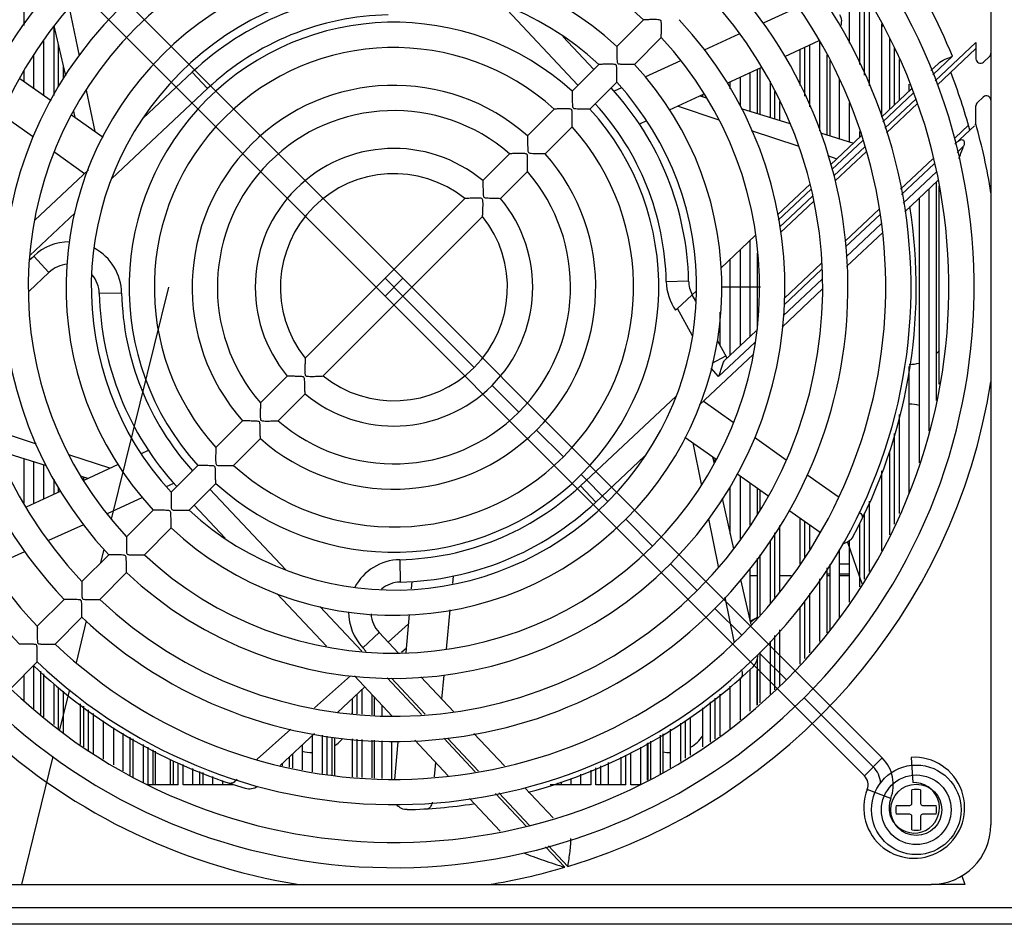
# Model space of a CAD drawing. Header units: millimetres. Extents: x 802 to 9345, y -804 to 1180.
# Tile 175 of 189: x 8091 to 8190, y -569 to -478. Entities that reach past the tile are written whole.
import ezdxf

# ---------------------------------------------------------------- set-up
doc = ezdxf.new("R2010")
doc.units = ezdxf.units.MM
doc.header["$LTSCALE"] = 30.734
doc.layers.get('0').update_dxf_attribs({"linetype": 'CONTINUOUS'})

msp = doc.modelspace()

# ---------------------------------------------------------------- linework, layer by layer
at = {"linetype": 'Continuous'}
for p, q in [((8188.94, -451.046), (8188.94, -486.264)), ((8178.022, -552.336), (8081.65, -455.964)), ((8079.857, -457.756), (8176.229, -554.128)), ((8091.74, -472.503), (8091.74, -478.764)), ((8174.74, -480.54), (8174.74, -473.303)), ((8175.74, -474.734), (8175.74, -482.68)), ((8176.24, -483.75), (8176.24, -475.623)), ((8097.333, -481.796), (8096.334, -476.98)), ((8147.438, -484.755), (8139.822, -476.645)), ((8169.496, -476.93), (8166.045, -478.509)), ((8176.74, -484.82), (8176.74, -476.554)), ((8094.74, -478.864), (8094.74, -485.79)), ((8095.948, -483.809), (8094.797, -478.78)), ((8154.024, -478.169), (8151.333, -480.86)), ((8177.99, -487.894), (8177.99, -478.586)), ((8145.91, -479.841), (8149.03, -483.163)), ((8155.817, -479.962), (8153.126, -482.653)), ((8163.613, -479.622), (8160.122, -481.219)), ((8163.699, -479.583), (8163.613, -479.622)), ((8093.74, -485.772), (8093.74, -480.322)), ((8095.24, -484.839), (8095.24, -480.714)), ((8171.66, -480.284), (8168.186, -481.898)), ((8170.24, -485.851), (8170.24, -480.943)), ((8170.74, -486.929), (8170.74, -480.711)), ((8171.74, -489.333), (8171.74, -480.247)), ((8178.74, -480.042), (8178.74, -487.19)), ((8179.24, -486.72), (8179.24, -480.959)), ((8183.354, -484.297), (8187.44, -480.46)), ((8187.44, -480.46), (8187.44, -482.095)), ((8092.74, -485.069), (8092.74, -481.662)), ((8169.74, -481.176), (8169.74, -484.773)), ((8172.49, -489.76), (8172.49, -481.694)), ((8185.086, -481.847), (8183.099, -483.713)), ((8183.545, -484.735), (8187.44, -481.077)), ((8188.798, -481.859), (8188.198, -482.423)), ((8095.74, -484.112), (8095.74, -482.899)), ((8149.539, -482.654), (8146.847, -485.346)), ((8157.729, -482.314), (8154.173, -483.942)), ((8157.793, -482.285), (8157.729, -482.314)), ((8172.74, -482.231), (8172.74, -489.837)), ((8179.74, -486.25), (8179.74, -482.171)), ((8183.67, -482.56), (8182.908, -483.275)), ((8091.74, -483.316), (8091.74, -484.367)), ((8103.742, -488.069), (8108.659, -483.451)), ((8110.2, -485.091), (8108.659, -483.451)), ((8165.871, -482.973), (8162.4, -484.586)), ((8164.74, -487.374), (8164.74, -483.499)), ((8165.49, -487.605), (8165.49, -483.15)), ((8165.74, -487.682), (8165.74, -483.034)), ((8091.345, -484.089), (8094.482, -486.293)), ((8151.331, -484.447), (8148.64, -487.139)), ((8162.74, -485.128), (8162.74, -484.428)), ((8163.74, -483.963), (8163.74, -486.851)), ((8166.74, -484.353), (8166.74, -487.989)), ((8173.74, -490.145), (8173.74, -484.19)), ((8180.74, -485.311), (8180.74, -484.633)), ((8098.908, -489.401), (8098.049, -485.252)), ((8110.2, -485.091), (8100.585, -494.12)), ((8151.797, -485.029), (8151.076, -485.359)), ((8160.081, -485.663), (8156.621, -487.27)), ((8159.723, -485.829), (8160.338, -486.018)), ((8159.99, -485.911), (8159.99, -485.705)), ((8167.24, -488.143), (8167.24, -485.39)), ((8180.949, -485.114), (8177.931, -487.949)), ((8181.14, -485.553), (8178.082, -488.425)), ((8157.505, -486.86), (8161.511, -488.186)), ((8167.74, -488.297), (8167.74, -486.394)), ((8174.74, -490.453), (8174.74, -486.523)), ((8178.283, -489.059), (8181.395, -486.137)), ((8178.434, -489.534), (8181.566, -486.593)), ((8187.44, -488.496), (8187.44, -486.828)), ((8187.582, -486.5), (8188.182, -485.936)), ((8188.94, -486.264), (8188.94, -495.548)), ((8089.512, -487.678), (8092.694, -489.94)), ((8096.537, -487.737), (8099.709, -489.964)), ((8096.905, -487.995), (8096.762, -487.368)), ((8145.052, -487.141), (8142.358, -489.835)), ((8163.854, -487.101), (8168.723, -488.6)), ((8154.317, -488.34), (8153.623, -488.663)), ((8161.511, -488.186), (8161.622, -488.222)), ((8185.322, -490.679), (8187.298, -488.824)), ((8186.692, -488.776), (8185.36, -490.027)), ((8146.844, -488.934), (8144.151, -491.628)), ((8164.86, -489.293), (8169.525, -490.834)), ((8171.808, -489.55), (8175.135, -490.575)), ((8175.906, -489.851), (8172.816, -492.753)), ((8175.74, -489.406), (8175.74, -490.007)), ((8169.525, -490.834), (8169.565, -490.847)), ((8176.077, -490.308), (8172.966, -493.229)), ((8094.802, -491.439), (8094.847, -491.471)), ((8094.847, -491.471), (8097.847, -493.604)), ((8140.561, -491.632), (8137.863, -494.33)), ((8172.522, -491.822), (8173.474, -492.136)), ((8173.166, -493.865), (8176.304, -490.917)), ((8173.298, -494.358), (8176.441, -491.406)), ((8185.549, -491.495), (8186.201, -490.883)), ((8183.103, -492.146), (8179.866, -495.186)), ((8183.239, -492.636), (8179.961, -495.714)), ((8092.844, -498.304), (8098.23, -493.245)), ((8142.354, -493.425), (8139.656, -496.123)), ((8180.12, -496.594), (8183.465, -493.452)), ((8170.766, -494.678), (8167.48, -497.764)), ((8183.653, -494.305), (8180.278, -497.474)), ((8183.49, -516.41), (8183.49, -494.458)), ((8170.879, -495.189), (8167.572, -498.295)), ((8182.74, -519.494), (8182.74, -495.162)), ((8183.74, -514.779), (8183.74, -494.875)), ((8188.94, -495.53), (8188.94, -559.046)), ((8120.025, -512.167), (8136.061, -496.132)), ((8167.695, -499.002), (8171.003, -495.896)), ((8167.787, -499.533), (8171.096, -496.425)), ((8181.74, -496.101), (8181.74, -522.678)), ((8096.905, -497.577), (8092.356, -501.849)), ((8177.705, -497.215), (8174.316, -500.398)), ((8177.817, -497.728), (8174.344, -500.989)), ((8121.818, -513.96), (8137.854, -497.925)), ((8174.389, -501.976), (8177.919, -498.661)), ((8178.071, -499.546), (8174.435, -502.962)), ((8161.782, -503.115), (8165.25, -499.858)), ((8164.74, -510.009), (8164.74, -500.337)), ((8163.74, -501.276), (8163.74, -510.948)), ((8165.49, -509.304), (8165.49, -501.606)), ((8092.29, -502.321), (8092.728, -501.91)), ((8092.728, -501.91), (8094.268, -503.551)), ((8162.74, -511.887), (8162.74, -502.215)), ((8171.889, -502.677), (8168.209, -506.133)), ((8092.261, -505.435), (8094.268, -503.551)), ((8171.916, -503.269), (8168.151, -506.805)), ((8129.836, -504.15), (8128.043, -505.942)), ((8129.836, -505.942), (8128.043, -504.15)), ((8156.309, -504.466), (8158.558, -504.418)), ((8168.055, -507.924), (8171.984, -504.234)), ((8101.571, -505.626), (8099.321, -505.674)), ((8106.275, -505.046), (8100.534, -528.359)), ((8157.439, -507.193), (8159.336, -505.411)), ((8165.773, -505.046), (8161.861, -505.046)), ((8172.03, -505.22), (8167.958, -509.044)), ((8129.836, -505.942), (8137.007, -513.114)), ((8159.288, -506.456), (8158.927, -505.796)), ((8157.357, -507.27), (8157.256, -507.365)), ((8157.458, -507.175), (8157.357, -507.27)), ((8158.963, -509.92), (8157.458, -507.175)), ((8161.74, -510.93), (8161.74, -507.554)), ((8162.176, -512.416), (8165.361, -509.425)), ((8162.426, -512.182), (8161.446, -510.394)), ((8161.575, -514.01), (8165.199, -510.607)), ((8165.036, -511.788), (8159.649, -516.847)), ((8160.936, -512.689), (8162.296, -511.944)), ((8161.575, -514.01), (8160.832, -513.162)), ((8180.74, -525.7), (8180.74, -513.003)), ((8115.525, -516.667), (8118.224, -513.969)), ((8138.792, -514.898), (8141.49, -517.596)), ((8117.318, -518.46), (8120.016, -515.762)), ((8147.68, -525.001), (8157.294, -515.972)), ((8163.032, -518.621), (8160.032, -516.488)), ((8111.035, -521.158), (8113.729, -518.464)), ((8179.74, -527.76), (8179.74, -517.815)), ((8093.019, -520.799), (8088.355, -519.258)), ((8143.282, -519.389), (8145.972, -522.078)), ((8163.078, -518.653), (8163.032, -518.621)), ((8112.828, -522.951), (8115.521, -520.257)), ((8161.342, -522.355), (8158.171, -520.128)), ((8168.367, -522.414), (8165.186, -520.152)), ((8179.24, -528.84), (8179.24, -519.735)), ((8094.025, -522.991), (8089.156, -521.492)), ((8103.562, -521.752), (8104.257, -521.429)), ((8158.972, -520.691), (8159.83, -524.84)), ((8091.74, -522.287), (8091.74, -526.692)), ((8096.369, -521.906), (8096.258, -521.87)), ((8100.375, -523.232), (8096.369, -521.906)), ((8154.137, -522.023), (8149.22, -526.641)), ((8160.974, -522.097), (8161.118, -522.724)), ((8161.24, -522.523), (8161.24, -522.283)), ((8178.74, -521.655), (8178.74, -529.92)), ((8092.74, -526.779), (8092.74, -522.595)), ((8093.74, -526.315), (8093.74, -522.903)), ((8097.799, -524.429), (8101.258, -522.822)), ((8106.548, -525.645), (8109.24, -522.953)), ((8177.99, -531.54), (8177.99, -523.493)), ((8094.74, -524.325), (8094.74, -525.85)), ((8098.156, -524.263), (8097.541, -524.074)), ((8097.74, -524.135), (8097.74, -524.457)), ((8147.765, -523.871), (8150.454, -526.56)), ((8166.535, -526.003), (8163.397, -523.799)), ((8163.74, -524.039), (8163.74, -530.353)), ((8173.575, -526.117), (8170.45, -523.895)), ((8092.009, -527.119), (8095.48, -525.506)), ((8095.24, -525.618), (8095.24, -525.123)), ((8106.082, -525.063), (8106.803, -524.733)), ((8108.341, -527.438), (8111.033, -524.746)), ((8110.441, -525.337), (8118.058, -533.447)), ((8147.68, -525.001), (8149.22, -526.641)), ((8162.74, -529.816), (8162.74, -525.083)), ((8164.74, -528.964), (8164.74, -524.742)), ((8165.49, -527.802), (8165.49, -525.269)), ((8165.74, -527.438), (8165.74, -525.444)), ((8100.15, -527.778), (8103.707, -526.15)), ((8161.932, -526.283), (8163.082, -531.312)), ((8173.609, -526.141), (8173.575, -526.117)), ((8102.063, -530.13), (8104.754, -527.439)), ((8111.969, -530.251), (8108.85, -526.929)), ((8171.766, -529.676), (8168.627, -527.472)), ((8176.74, -533.597), (8176.74, -526.528)), ((8100.087, -527.807), (8100.15, -527.778)), ((8152.247, -528.353), (8154.936, -531.042)), ((8160.546, -528.296), (8161.546, -533.112)), ((8169.74, -528.254), (8169.74, -532.835)), ((8176.24, -534.37), (8176.24, -527.742)), ((8094.267, -530.47), (8097.758, -528.873)), ((8103.855, -531.923), (8106.546, -529.232)), ((8167.74, -535.671), (8167.74, -528.992)), ((8170.24, -532.167), (8170.24, -528.605)), ((8170.74, -531.396), (8170.74, -528.956)), ((8175.74, -528.836), (8175.74, -535.143)), ((8166.74, -530.452), (8166.74, -536.843)), ((8167.24, -536.23), (8167.24, -529.722)), ((8171.74, -529.728), (8171.74, -529.658)), ((8094.18, -530.509), (8094.267, -530.47)), ((8099.797, -531.351), (8099.456, -532.737)), ((8173.74, -538.234), (8173.74, -531.381)), ((8174.537, -530.645), (8175.96, -534.802)), ((8174.74, -536.688), (8174.74, -530.499)), ((8088.384, -533.162), (8091.835, -531.583)), ((8097.578, -534.615), (8100.269, -531.924)), ((8129.52, -532.415), (8129.568, -534.664)), ((8165.49, -538.239), (8165.49, -532.277)), ((8165.74, -537.989), (8165.74, -531.912)), ((8156.729, -532.835), (8159.418, -535.524)), ((8161.546, -533.112), (8161.565, -533.205)), ((8164.74, -538.559), (8164.74, -533.336)), ((8172.49, -539.758), (8172.49, -533.247)), ((8172.74, -532.881), (8172.74, -539.47)), ((8173.74, -532.846), (8174.74, -532.846)), ((8099.371, -536.407), (8102.062, -533.717)), ((8134.849, -534.821), (8134.921, -534.06)), ((8163.788, -534.399), (8164.825, -538.933)), ((8165.49, -534.046), (8164.74, -534.046)), ((8168.879, -534.046), (8167.74, -534.046)), ((8171.74, -540.622), (8171.74, -534.345)), ((8172.49, -533.846), (8172.74, -533.846)), ((8172.74, -534.046), (8172.49, -534.046)), ((8173.74, -533.846), (8174.74, -533.846)), ((8174.74, -534.046), (8173.74, -534.046)), ((8130.721, -535.35), (8130.786, -534.613)), ((8122.165, -541.107), (8117.208, -535.83)), ((8162.185, -536.189), (8163.109, -540.619)), ((8170.74, -541.773), (8170.74, -535.809)), ((8093.094, -539.098), (8095.785, -536.408)), ((8121.508, -537.121), (8125.722, -541.609)), ((8161.211, -537.317), (8163.9, -540.006)), ((8169.74, -537.227), (8169.74, -542.925)), ((8170.24, -542.349), (8170.24, -536.541)), ((8094.887, -540.891), (8097.577, -538.201)), ((8130.154, -541.727), (8130.493, -537.907)), ((8134.225, -541.409), (8134.6, -537.454)), ((8098.02, -538.569), (8096.983, -542.778)), ((8130.407, -538.877), (8128.364, -540.696)), ((8164.766, -538.672), (8164.741, -538.689)), ((8125.804, -541.258), (8127.444, -539.717)), ((8129.381, -541.78), (8127.444, -539.717)), ((8167.24, -545.48), (8167.24, -540.028)), ((8167.74, -545.046), (8167.74, -539.468)), ((8126.159, -541.636), (8125.804, -541.258)), ((8130.19, -541.314), (8129.713, -541.757)), ((8163.109, -540.619), (8163.128, -540.711)), ((8166.74, -540.588), (8166.74, -545.915)), ((8165.49, -547), (8165.49, -542.276)), ((8165.693, -541.799), (8168.382, -544.488)), ((8165.74, -546.783), (8165.74, -541.708)), ((8090.404, -545.375), (8093.094, -542.685)), ((8092.74, -547.436), (8092.74, -543.039)), ((8091.74, -544.039), (8091.74, -546.594)), ((8093.44, -547.967), (8093.44, -543.601)), ((8093.74, -548.194), (8093.74, -543.896)), ((8124.577, -544.071), (8120.941, -547.313)), ((8128.767, -548.138), (8124.972, -544.096)), ((8128.252, -544.302), (8131.696, -547.97)), ((8134.958, -547.718), (8131.627, -544.172)), ((8133.749, -546.431), (8133.978, -544.02)), ((8163.74, -544.286), (8163.74, -548.52)), ((8164.74, -547.651), (8164.74, -543.447)), ((8165.44, -547.043), (8165.44, -543.546)), ((8094.74, -544.875), (8094.74, -548.97)), ((8095.24, -549.385), (8095.24, -545.248)), ((8126.007, -545.199), (8123.255, -547.756)), ((8132.084, -547.945), (8128.689, -544.33)), ((8162.74, -549.388), (8162.74, -545.134)), ((8096.313, -545.501), (8095.337, -549.465)), ((8095.74, -549.799), (8095.74, -545.622)), ((8125.24, -547.915), (8125.24, -545.912)), ((8125.74, -547.947), (8125.74, -545.448)), ((8126.74, -548.01), (8126.74, -545.979)), ((8126.99, -548.026), (8126.99, -546.245)), ((8161.74, -550.097), (8161.74, -545.921)), ((8170.175, -546.281), (8177.126, -553.232)), ((8097.44, -550.995), (8097.44, -546.892)), ((8097.74, -547.116), (8097.74, -551.228)), ((8124.74, -546.376), (8124.74, -547.884)), ((8127.74, -547.044), (8127.74, -548.073)), ((8160.74, -546.708), (8160.74, -550.744)), ((8161.24, -550.42), (8161.24, -546.315)), ((8098.24, -551.607), (8098.24, -547.49)), ((8098.74, -551.909), (8098.74, -547.864)), ((8158.74, -552.038), (8158.74, -548.256)), ((8159.99, -551.229), (8159.99, -547.299)), ((8099.74, -552.471), (8099.74, -548.611)), ((8157.74, -548.856), (8157.74, -552.685)), ((8158.24, -552.362), (8158.24, -548.556)), ((8100.74, -549.306), (8100.74, -553.026)), ((8101.74, -553.641), (8101.74, -549.861)), ((8102.44, -554.072), (8102.44, -550.249)), ((8118.565, -549.433), (8115.177, -552.459)), ((8120.955, -549.892), (8117.507, -553.094)), ((8120.74, -553.715), (8120.74, -550.091)), ((8121.74, -550.042), (8121.74, -553.908)), ((8122.24, -554.004), (8122.24, -550.138)), ((8122.74, -554.094), (8122.74, -550.234)), ((8140.053, -553.143), (8136.987, -549.878)), ((8155.74, -553.954), (8155.74, -550.056)), ((8155.99, -553.817), (8155.99, -549.906)), ((8156.74, -553.332), (8156.74, -549.456)), ((8102.74, -554.256), (8102.74, -550.416)), ((8103.74, -550.971), (8103.74, -554.761)), ((8104.24, -555.046), (8104.24, -551.249)), ((8119.74, -553.523), (8119.74, -551.02)), ((8122.99, -554.11), (8122.99, -550.282)), ((8124.74, -550.419), (8124.74, -554.221)), ((8125.24, -554.253), (8125.24, -550.45)), ((8125.74, -554.285), (8125.74, -550.482)), ((8126.74, -554.348), (8126.74, -550.545)), ((8126.99, -554.364), (8126.99, -550.561)), ((8127.74, -550.608), (8127.74, -554.411)), ((8128.74, -554.487), (8128.74, -550.684)), ((8129.018, -554.494), (8129.354, -550.721)), ((8134.398, -554.134), (8131.031, -550.549)), ((8133.941, -550.36), (8137.1, -553.724)), ((8137.447, -553.656), (8134.329, -550.335)), ((8154.44, -554.556), (8154.44, -550.836)), ((8154.49, -554.533), (8154.49, -550.806)), ((8154.74, -550.656), (8154.74, -554.417)), ((8094.664, -552.197), (8091.5, -565.046)), ((8104.74, -555.046), (8104.74, -551.526)), ((8104.99, -555.046), (8104.99, -551.665)), ((8118.44, -553.273), (8118.44, -552.228)), ((8118.74, -551.949), (8118.74, -553.331)), ((8152.24, -555.046), (8152.24, -552.043)), ((8152.74, -555.046), (8152.74, -551.828)), ((8153.74, -555.046), (8153.74, -551.256)), ((8106.49, -555.046), (8106.49, -552.497)), ((8106.74, -552.609), (8106.74, -555.046)), ((8107.24, -555.046), (8107.24, -552.809)), ((8107.74, -555.046), (8107.74, -553.009)), ((8115.177, -552.459), (8115.122, -552.508)), ((8117.74, -553.139), (8117.74, -552.878)), ((8133.013, -554.196), (8133.146, -552.799)), ((8149.74, -555.046), (8149.74, -553.116)), ((8150.49, -555.046), (8150.49, -552.794)), ((8151.74, -552.257), (8151.74, -555.046)), ((8178.022, -552.336), (8176.229, -554.128)), ((8180.939, -552.278), (8181.086, -554.809)), ((8108.74, -555.046), (8108.74, -553.409)), ((8109.44, -555.046), (8109.44, -553.689)), ((8109.74, -553.809), (8109.74, -555.046)), ((8110.74, -555.046), (8110.74, -554.209)), ((8133.011, -554.224), (8133.013, -554.196)), ((8147.74, -555.046), (8147.74, -553.974)), ((8148.74, -553.545), (8148.74, -555.046)), ((8149.24, -555.046), (8149.24, -553.33)), ((8107.24, -555.046), (8104.24, -555.046)), ((8112.74, -555.046), (8107.74, -555.046)), ((8111.74, -555.046), (8111.74, -554.609)), ((8112.74, -554.984), (8112.74, -555.046)), ((8148.74, -555.046), (8144.656, -555.046)), ((8145.44, -555.046), (8145.44, -554.83)), ((8145.74, -554.747), (8145.74, -555.046)), ((8146.74, -555.046), (8146.74, -554.404)), ((8152.24, -555.046), (8149.24, -555.046)), ((8153.74, -555.046), (8152.74, -555.046)), ((8139.144, -555.901), (8142.249, -559.207)), ((8142.566, -559.107), (8139.491, -555.832)), ((8144.933, -558.34), (8142.096, -555.32)), ((8178.873, -556.414), (8176.513, -555.488)), ((8181, -556.906), (8181, -555.544)), ((8181.88, -555.544), (8181.88, -556.906)), ((8139.625, -559.7), (8136.539, -556.413)), ((8179.437, -557.106), (8180.8, -557.106)), ((8182.08, -557.106), (8183.442, -557.106)), ((8180.8, -557.986), (8179.437, -557.986)), ((8183.442, -557.986), (8182.08, -557.986)), ((8181, -559.548), (8181, -558.186)), ((8181.88, -558.186), (8181.88, -559.548)), ((8144.169, -561.252), (8146.111, -563.319)), ((8146.432, -563.223), (8144.486, -561.151)), ((8074.94, -565.046), (8182.94, -565.046)), ((8186.313, -565.046), (8182.945, -565.046)), ((8186.018, -564.182), (8186.313, -565.046)), ((8037.94, -567.346), (8192.69, -567.346)), ((8372.34, -569.046), (8037.14, -569.046))]:
    msp.add_line(p, q, dxfattribs=at)
for radius in [4.5, 3.5, 2.571]:
    msp.add_circle((8181.44, -557.546), radius, dxfattribs=at)
for centre, radius, start, end in [((8128.94, -505.046), 60.75, 106.7346, 171.00237), ((8128.94, -505.046), 58.315, 46.24566, 223.75434), ((8128.94, -505.046), 55.78, 46.30229, 223.69771), ((8128.94, -505.046), 51.977, 46.3976, 223.6024), ((8128.94, -505.046), 49.441, 46.46928, 223.53072), ((8128.94, -505.046), 45.638, 46.59175, 223.40825), ((8128.94, -505.046), 43.103, 46.68541, 223.31459), ((8128.94, -505.046), 60.75, 22.44971, 43.80354), ((8128.94, -505.046), 58.315, 226.24566, 43.75434), ((8128.94, -505.046), 39.3, 46.84857, 223.15143), ((8128.94, -505.046), 55.78, 226.30229, 43.69771), ((8128.94, -505.046), 36.764, 46.97611, 223.02389), ((8128.94, -505.046), 51.977, 226.3976, 43.6024), ((8128.94, -505.046), 49.441, 226.46928, 43.53072), ((8128.94, -505.046), 32.961, 47.20423, 222.79577), ((8128.94, -505.046), 45.638, 226.59175, 43.40825), ((8128.94, -505.046), 30.425, 47.38802, 222.61198), ((8128.94, -505.046), 43.103, 226.68541, 43.31459), ((8128.94, -505.046), 29.625, 91.21427, 133.20154), ((8128.94, -505.046), 27.375, 91.21427, 133.20154), ((8128.94, -505.046), 39.3, 226.84857, 43.15143), ((8128.94, -505.046), 26.622, 47.7294, 222.2706), ((8180.74, -481.796), 4, 131.19506, 134.10576), ((8128.94, -505.046), 36.764, 226.97611, 43.02389), ((8128.94, -505.046), 24.087, 48.01696, 221.98304), ((8188.49, -481.531), 0.45, 313.20154, 0), ((8128.94, -505.046), 32.961, 227.20423, 42.79577), ((8187.89, -482.095), 0.45, 179.99993, 313.20154), ((8128.94, -505.046), 60, 15.24836, 21.09995), ((8128.94, -505.046), 30.425, 227.38802, 42.61198), ((8128.94, -505.046), 20.284, 48.58332, 221.41668), ((8128.94, -505.046), 29.625, 1.21427, 42.54426), ((8188.49, -486.264), 0.45, 0, 133.20154), ((8128.94, -505.046), 27.375, 1.21427, 42.33643), ((8187.89, -486.828), 0.45, 133.20154, 179.99993), ((8128.94, -505.046), 26.622, 227.7294, 42.2706), ((8128.94, -505.046), 17.748, 49.09604, 220.90396), ((8186.99, -488.496), 0.45, 329.15538, 359.99993), ((8128.94, -505.046), 60.75, 8.99568, 15.69928), ((8128.94, -505.046), 24.087, 228.01696, 41.98304), ((8128.94, -505.046), 13.945, 50.21591, 219.78409), ((8128.94, -505.046), 20.284, 228.58332, 41.41668), ((8128.94, -505.046), 17.748, 229.09604, 40.90396), ((8128.94, -505.046), 11.41, 51.37937, 218.62063), ((8128.94, -505.046), 13.945, 230.21591, 39.78409), ((8128.94, -505.046), 52.5, 331.45796, 8.87262), ((8128.94, -505.046), 11.41, 231.37937, 38.62063), ((8096.322, -505.737), 5.25, 90.05435, 133.20154), ((8096.322, -505.737), 5.25, 1.21427, 61.21662), ((8096.322, -505.737), 3, 93.95537, 133.20154), ((8096.322, -505.737), 3, 1.21427, 40.48858), ((8161.557, -504.355), 5.25, 181.21427, 214.98833), ((8161.557, -504.355), 3, 181.21427, 208.72403), ((8128.94, -505.046), 29.625, 181.21427, 222.54426), ((8128.94, -505.046), 27.375, 181.21427, 222.33643), ((8180.74, -508.796), 4, 314.10576, 319.22542), ((8180.74, -508.796), 4, 270, 284.5907), ((8128.94, -505.046), 60.75, 286.7346, 351.00237), ((8180.74, -520.796), 4, 75.4093, 90), ((8128.94, -505.046), 27.375, 271.21427, 313.20154), ((8128.94, -505.046), 29.625, 271.21427, 313.20154), ((8129.631, -537.664), 5.25, 91.21427, 151.91046), ((8129.631, -537.664), 3, 91.21427, 130.44969), ((8129.631, -537.664), 5.25, 180.09952, 223.20154), ((8129.631, -537.664), 3, 183.92844, 223.20154), ((8158.327, -525.143), 14.892, 295.51064, 298.7525), ((8154.473, -522.365), 19.284, 302.26164, 304.84158), ((8164.006, -542.078), 1.5, 313.43845, 3.11294), ((8128.94, -505.046), 52.5, 226.38362, 253.43842), ((8128.94, -505.046), 52.5, 284.90767, 313.43842), ((8120.74, -547.796), 4, 358.69773, 0), ((8128.94, -505.046), 60.75, 226.19657, 260.98961), ((8156.74, -547.796), 4, 300.35556, 324.43467), ((8120.74, -547.796), 4, 304.38733, 319.75721), ((8156.74, -547.796), 4, 234.8138, 235.61267), ((8120.74, -547.796), 4, 255.4093, 270), ((8156.74, -547.796), 4, 259.06305, 270), ((8181.234, -557.34), 5.071, 158.57818, 93.3308), ((8175.333, -555.025), 2.535, 3.82806, 45), ((8175.333, -555.025), 3.803, 338.57818, 45), ((8175.333, -555.025), 1.268, 338.57818, 45), ((8114.402, -553.93), 1.5, 253.43845, 304.6826), ((8181.234, -557.34), 2.535, 158.57818, 93.3308), ((8181.44, -557.546), 2.05, 77.60594, 102.39406), ((8130.316, -556.143), 1.411, 217.91573, 220.58328), ((8128.94, -505.046), 52.5, 271.45796, 278.76195), ((8181.44, -557.546), 2.05, 167.60594, 192.39406), ((8180.8, -556.906), 0.2, 270, 0), ((8182.08, -556.906), 0.2, 180, 270), ((8181.44, -557.546), 2.05, 347.60594, 12.39406), ((8180.8, -558.186), 0.2, 0, 90), ((8182.08, -558.186), 0.2, 90, 180), ((8182.94, -559.046), 6, 270, 0), ((8181.44, -557.546), 2.05, 257.60594, 282.39406), ((8128.94, -505.046), 60.75, 279.01059, 286.41825)]:
    msp.add_arc(centre, radius, start, end, dxfattribs=at)
for points, knots in [([(8173.723, -477.648), (8173.835, -477.83), (8173.966, -478.26), (8173.875, -478.698), (8173.785, -478.894)], [0, 0, 0, 0, 0.497249, 1, 1, 1, 1]), ([(8155.817, -479.962), (8155.816, -479.9), (8155.815, -479.694), (8155.823, -479.402), (8155.829, -479.078), (8155.828, -478.802), (8155.824, -478.564), (8155.808, -478.395), (8155.794, -478.297), (8155.741, -478.209), (8155.614, -478.175), (8155.423, -478.164), (8155.184, -478.156), (8154.908, -478.157), (8154.584, -478.163), (8154.292, -478.17), (8154.086, -478.17), (8154.024, -478.169)], [0, 0, 0, 0, 0.053476, 0.177287, 0.252509, 0.332652, 0.415692, 0.457766, 0.479133, 0.500163, 0.542095, 0.584261, 0.667287, 0.747435, 0.822664, 0.946502, 1, 1, 1, 1]), ([(8151.333, -480.86), (8151.336, -480.919), (8151.344, -481.118), (8151.345, -481.403), (8151.345, -481.721), (8151.349, -481.994), (8151.359, -482.231), (8151.373, -482.418), (8151.411, -482.575), (8151.568, -482.612), (8151.754, -482.627), (8151.992, -482.636), (8152.264, -482.641), (8152.582, -482.641), (8152.868, -482.642), (8153.067, -482.65), (8153.126, -482.653)], [0, 0, 0, 0, 0.052051, 0.175121, 0.25068, 0.331439, 0.415199, 0.457692, 0.500036, 0.54233, 0.584807, 0.668565, 0.749325, 0.824882, 0.947951, 1, 1, 1, 1]), ([(8183.67, -482.56), (8183.86, -482.382), (8184.338, -482.125), (8184.832, -481.942), (8185.086, -481.847)], [0, 0, 0, 0, 0.490207, 1, 1, 1, 1]), ([(8151.331, -484.447), (8151.331, -484.385), (8151.331, -484.179), (8151.339, -483.885), (8151.346, -483.561), (8151.346, -483.284), (8151.342, -483.046), (8151.326, -482.877), (8151.312, -482.779), (8151.259, -482.691), (8151.131, -482.657), (8150.941, -482.646), (8150.701, -482.639), (8150.425, -482.64), (8150.101, -482.647), (8149.807, -482.655), (8149.601, -482.655), (8149.539, -482.654)], [0, 0, 0, 0, 0.053624, 0.177512, 0.252704, 0.33279, 0.415763, 0.457802, 0.479152, 0.500163, 0.542059, 0.58419, 0.667148, 0.74724, 0.822439, 0.946355, 1, 1, 1, 1]), ([(8146.847, -485.346), (8146.85, -485.405), (8146.859, -485.603), (8146.861, -485.887), (8146.862, -486.205), (8146.867, -486.476), (8146.876, -486.714), (8146.891, -486.9), (8146.929, -487.057), (8147.086, -487.095), (8147.272, -487.109), (8147.509, -487.119), (8147.781, -487.124), (8148.098, -487.125), (8148.383, -487.127), (8148.581, -487.135), (8148.64, -487.139)], [0, 0, 0, 0, 0.051876, 0.17484, 0.250432, 0.331261, 0.415107, 0.457645, 0.500035, 0.542376, 0.584898, 0.668743, 0.749572, 0.825163, 0.948125, 1, 1, 1, 1]), ([(8146.844, -488.934), (8146.844, -488.871), (8146.845, -488.664), (8146.855, -488.37), (8146.863, -488.045), (8146.863, -487.768), (8146.86, -487.529), (8146.844, -487.359), (8146.83, -487.262), (8146.777, -487.173), (8146.649, -487.14), (8146.458, -487.128), (8146.218, -487.121), (8145.941, -487.123), (8145.616, -487.131), (8145.322, -487.14), (8145.114, -487.142), (8145.052, -487.141)], [0, 0, 0, 0, 0.053851, 0.177857, 0.253002, 0.333002, 0.415872, 0.457856, 0.47918, 0.500163, 0.542005, 0.584082, 0.666936, 0.746942, 0.822095, 0.946128, 1, 1, 1, 1]), ([(8142.358, -489.835), (8142.362, -489.893), (8142.372, -490.09), (8142.375, -490.373), (8142.378, -490.689), (8142.384, -490.96), (8142.394, -491.197), (8142.409, -491.382), (8142.448, -491.537), (8142.603, -491.577), (8142.789, -491.592), (8143.026, -491.602), (8143.297, -491.608), (8143.613, -491.61), (8143.896, -491.614), (8144.093, -491.624), (8144.151, -491.628)], [0, 0, 0, 0, 0.05162, 0.174442, 0.250104, 0.33106, 0.41507, 0.45765, 0.499967, 0.542336, 0.584935, 0.668944, 0.7499, 0.825561, 0.948381, 1, 1, 1, 1]), ([(8185.668, -490.355), (8185.734, -490.293), (8185.862, -490.222), (8186.052, -490.208), (8186.344, -490.344), (8186.269, -490.695), (8186.201, -490.883)], [0, 0, 0, 0, 0.233933, 0.356363, 0.484899, 1, 1, 1, 1]), ([(8142.354, -493.425), (8142.354, -493.361), (8142.357, -493.152), (8142.369, -492.856), (8142.379, -492.529), (8142.38, -492.251), (8142.378, -492.012), (8142.362, -491.842), (8142.348, -491.744), (8142.295, -491.655), (8142.166, -491.622), (8141.975, -491.611), (8141.734, -491.604), (8141.457, -491.607), (8141.13, -491.617), (8140.833, -491.628), (8140.625, -491.632), (8140.561, -491.632)], [0, 0, 0, 0, 0.054246, 0.17845, 0.253514, 0.333366, 0.416058, 0.457948, 0.479229, 0.500162, 0.541912, 0.583896, 0.666573, 0.746431, 0.821502, 0.945732, 1, 1, 1, 1]), ([(8185.72, -492.116), (8185.762, -492.019), (8185.932, -491.612), (8186.086, -491.199), (8186.201, -490.883)], [0, 0, 0, 0, 0.237962, 1, 1, 1, 1]), ([(8137.863, -494.33), (8137.868, -494.387), (8137.881, -494.581), (8137.887, -494.861), (8137.892, -495.174), (8137.9, -495.444), (8137.912, -495.68), (8137.926, -495.865), (8137.965, -496.02), (8138.121, -496.059), (8138.306, -496.074), (8138.541, -496.086), (8138.811, -496.094), (8139.125, -496.099), (8139.404, -496.105), (8139.599, -496.118), (8139.656, -496.123)], [0, 0, 0, 0, 0.05107, 0.173492, 0.249213, 0.330341, 0.414569, 0.457264, 0.500019, 0.542713, 0.585345, 0.669595, 0.750729, 0.826459, 0.948906, 1, 1, 1, 1]), ([(8137.854, -497.925), (8137.856, -497.859), (8137.863, -497.647), (8137.879, -497.346), (8137.892, -497.016), (8137.897, -496.737), (8137.893, -496.494), (8137.881, -496.304), (8137.842, -496.144), (8137.682, -496.105), (8137.492, -496.093), (8137.248, -496.089), (8136.969, -496.093), (8136.639, -496.107), (8136.339, -496.123), (8136.126, -496.13), (8136.061, -496.132)], [0, 0, 0, 0, 0.055156, 0.179884, 0.254839, 0.334447, 0.416831, 0.458577, 0.500042, 0.541504, 0.583242, 0.665617, 0.745218, 0.820165, 0.944869, 1, 1, 1, 1]), ([(8120.025, -512.167), (8120.024, -512.233), (8120.016, -512.445), (8120, -512.746), (8119.987, -513.076), (8119.982, -513.355), (8119.987, -513.598), (8119.998, -513.789), (8120.037, -513.949), (8120.198, -513.987), (8120.388, -513.999), (8120.631, -514.003), (8120.91, -513.999), (8121.24, -513.985), (8121.541, -513.969), (8121.753, -513.962), (8121.818, -513.96)], [0, 0, 0, 0, 0.055164, 0.179894, 0.254848, 0.334453, 0.416832, 0.458584, 0.500079, 0.541515, 0.583241, 0.665612, 0.745212, 0.820157, 0.94486, 1, 1, 1, 1]), ([(8161.575, -514.01), (8161.638, -513.877), (8161.744, -513.601), (8161.872, -513.18), (8161.972, -512.83), (8162.069, -512.575), (8162.132, -512.457), (8162.176, -512.416)], [0, 0, 0, 0, 0.257358, 0.51759, 0.773281, 0.893846, 1, 1, 1, 1]), ([(8120.016, -515.762), (8120.012, -515.705), (8119.999, -515.511), (8119.993, -515.231), (8119.987, -514.917), (8119.979, -514.648), (8119.968, -514.412), (8119.953, -514.227), (8119.913, -514.072), (8119.759, -514.033), (8119.574, -514.018), (8119.338, -514.006), (8119.068, -513.998), (8118.755, -513.993), (8118.475, -513.987), (8118.281, -513.974), (8118.224, -513.969)], [0, 0, 0, 0, 0.051083, 0.17355, 0.249303, 0.330467, 0.414736, 0.457494, 0.500093, 0.542535, 0.585236, 0.669508, 0.750673, 0.82643, 0.948908, 1, 1, 1, 1]), ([(8115.525, -516.667), (8115.525, -516.731), (8115.522, -516.94), (8115.511, -517.236), (8115.501, -517.563), (8115.498, -517.841), (8115.504, -518.083), (8115.517, -518.272), (8115.554, -518.432), (8115.714, -518.469), (8115.903, -518.482), (8116.145, -518.487), (8116.423, -518.485), (8116.749, -518.475), (8117.046, -518.464), (8117.255, -518.46), (8117.318, -518.46)], [0, 0, 0, 0, 0.054276, 0.178565, 0.253683, 0.333592, 0.416321, 0.458281, 0.500081, 0.541787, 0.58371, 0.666434, 0.746342, 0.821456, 0.945735, 1, 1, 1, 1]), ([(8115.521, -520.257), (8115.518, -520.199), (8115.507, -520.002), (8115.504, -519.719), (8115.502, -519.404), (8115.496, -519.132), (8115.485, -518.896), (8115.471, -518.71), (8115.432, -518.553), (8115.276, -518.515), (8115.09, -518.5), (8114.854, -518.49), (8114.582, -518.484), (8114.266, -518.482), (8113.984, -518.478), (8113.787, -518.468), (8113.729, -518.464)], [0, 0, 0, 0, 0.051606, 0.174355, 0.249964, 0.330863, 0.414819, 0.457311, 0.500072, 0.542657, 0.585073, 0.669063, 0.749972, 0.825591, 0.948372, 1, 1, 1, 1]), ([(8111.035, -521.158), (8111.035, -521.221), (8111.034, -521.428), (8111.025, -521.722), (8111.016, -522.048), (8111.015, -522.324), (8111.021, -522.566), (8111.034, -522.754), (8111.072, -522.914), (8111.232, -522.951), (8111.42, -522.964), (8111.661, -522.97), (8111.938, -522.969), (8112.263, -522.961), (8112.558, -522.952), (8112.765, -522.95), (8112.828, -522.951)], [0, 0, 0, 0, 0.053879, 0.17797, 0.253168, 0.333226, 0.416133, 0.458185, 0.500079, 0.541881, 0.583897, 0.666799, 0.746855, 0.822051, 0.946132, 1, 1, 1, 1]), ([(8111.033, -524.746), (8111.029, -524.687), (8111.021, -524.489), (8111.019, -524.205), (8111.018, -523.888), (8111.013, -523.616), (8111.002, -523.379), (8110.989, -523.192), (8110.95, -523.035), (8110.793, -522.997), (8110.607, -522.983), (8110.37, -522.973), (8110.098, -522.968), (8109.781, -522.967), (8109.497, -522.965), (8109.299, -522.957), (8109.24, -522.953)], [0, 0, 0, 0, 0.051886, 0.174809, 0.250365, 0.331151, 0.414967, 0.457387, 0.500076, 0.542582, 0.584924, 0.668774, 0.749571, 0.825137, 0.948091, 1, 1, 1, 1]), ([(8106.548, -525.645), (8106.549, -525.707), (8106.549, -525.913), (8106.54, -526.207), (8106.533, -526.531), (8106.533, -526.807), (8106.539, -527.048), (8106.552, -527.237), (8106.59, -527.396), (8106.749, -527.433), (8106.938, -527.446), (8107.178, -527.453), (8107.454, -527.453), (8107.779, -527.445), (8108.072, -527.437), (8108.278, -527.437), (8108.341, -527.438)], [0, 0, 0, 0, 0.053651, 0.177624, 0.252869, 0.333013, 0.416023, 0.458129, 0.500078, 0.541936, 0.584006, 0.667011, 0.747154, 0.822396, 0.946359, 1, 1, 1, 1]), ([(8106.546, -529.232), (8106.543, -529.173), (8106.535, -528.974), (8106.535, -528.689), (8106.534, -528.371), (8106.53, -528.099), (8106.52, -527.861), (8106.507, -527.675), (8106.468, -527.517), (8106.311, -527.479), (8106.125, -527.465), (8105.887, -527.456), (8105.615, -527.451), (8105.297, -527.451), (8105.012, -527.45), (8104.813, -527.442), (8104.754, -527.439)], [0, 0, 0, 0, 0.05206, 0.175089, 0.250611, 0.331328, 0.415058, 0.457433, 0.500078, 0.542536, 0.584833, 0.668597, 0.749325, 0.824856, 0.947917, 1, 1, 1, 1]), ([(8175.673, -527.593), (8175.741, -527.654), (8175.858, -527.775), (8176.013, -527.989), (8176.062, -528.193), (8176.016, -528.286)], [0, 0, 0, 0, 0.33835, 0.617205, 1, 1, 1, 1]), ([(8102.063, -530.13), (8102.064, -530.192), (8102.064, -530.398), (8102.057, -530.691), (8102.05, -531.014), (8102.05, -531.29), (8102.057, -531.531), (8102.07, -531.719), (8102.108, -531.878), (8102.267, -531.915), (8102.455, -531.929), (8102.696, -531.935), (8102.971, -531.935), (8103.295, -531.929), (8103.588, -531.922), (8103.793, -531.922), (8103.855, -531.923)], [0, 0, 0, 0, 0.053503, 0.177398, 0.252673, 0.332873, 0.415951, 0.458093, 0.500078, 0.541972, 0.584077, 0.667151, 0.747349, 0.822621, 0.946507, 1, 1, 1, 1]), ([(8175.059, -530.131), (8174.959, -530.314), (8174.662, -530.637), (8174.249, -530.781), (8174.039, -530.804)], [0, 0, 0, 0, 0.497379, 1, 1, 1, 1]), ([(8102.062, -533.717), (8102.059, -533.658), (8102.051, -533.458), (8102.051, -533.172), (8102.052, -532.854), (8102.048, -532.581), (8102.038, -532.344), (8102.025, -532.157), (8101.986, -532), (8101.829, -531.962), (8101.642, -531.947), (8101.405, -531.938), (8101.132, -531.934), (8100.814, -531.934), (8100.528, -531.934), (8100.328, -531.927), (8100.269, -531.924)], [0, 0, 0, 0, 0.052179, 0.17528, 0.250779, 0.331449, 0.41512, 0.457465, 0.50008, 0.542505, 0.584771, 0.668477, 0.749157, 0.824666, 0.947798, 1, 1, 1, 1]), ([(8097.578, -534.615), (8097.579, -534.676), (8097.58, -534.882), (8097.574, -535.174), (8097.568, -535.497), (8097.568, -535.773), (8097.575, -536.013), (8097.588, -536.201), (8097.626, -536.36), (8097.785, -536.398), (8097.973, -536.411), (8098.213, -536.418), (8098.489, -536.418), (8098.812, -536.412), (8099.104, -536.405), (8099.309, -536.406), (8099.371, -536.407)], [0, 0, 0, 0, 0.053399, 0.177239, 0.252535, 0.332775, 0.4159, 0.458067, 0.500077, 0.541998, 0.584128, 0.667249, 0.747487, 0.82278, 0.946611, 1, 1, 1, 1]), ([(8097.577, -538.201), (8097.575, -538.141), (8097.568, -537.942), (8097.568, -537.655), (8097.569, -537.337), (8097.565, -537.064), (8097.556, -536.826), (8097.543, -536.639), (8097.504, -536.482), (8097.346, -536.444), (8097.16, -536.429), (8096.922, -536.42), (8096.649, -536.417), (8096.33, -536.417), (8096.044, -536.418), (8095.844, -536.411), (8095.785, -536.408)], [0, 0, 0, 0, 0.052266, 0.175417, 0.2509, 0.331535, 0.415165, 0.457487, 0.500081, 0.542483, 0.584727, 0.668391, 0.749037, 0.824528, 0.947712, 1, 1, 1, 1]), ([(8093.094, -539.098), (8093.096, -539.16), (8093.097, -539.365), (8093.091, -539.657), (8093.085, -539.98), (8093.086, -540.255), (8093.093, -540.495), (8093.106, -540.683), (8093.144, -540.842), (8093.303, -540.88), (8093.49, -540.893), (8093.731, -540.9), (8094.006, -540.901), (8094.329, -540.895), (8094.621, -540.889), (8094.826, -540.89), (8094.887, -540.891)], [0, 0, 0, 0, 0.053322, 0.177121, 0.252433, 0.332702, 0.415863, 0.458048, 0.500077, 0.542017, 0.584165, 0.667322, 0.74759, 0.822898, 0.946688, 1, 1, 1, 1]), ([(8093.094, -542.685), (8093.091, -542.625), (8093.085, -542.425), (8093.086, -542.138), (8093.087, -541.819), (8093.083, -541.546), (8093.074, -541.308), (8093.061, -541.121), (8093.022, -540.964), (8092.864, -540.926), (8092.678, -540.912), (8092.44, -540.903), (8092.167, -540.899), (8091.848, -540.9), (8091.561, -540.901), (8091.361, -540.895), (8091.301, -540.892)], [0, 0, 0, 0, 0.052331, 0.175522, 0.250991, 0.331601, 0.415198, 0.457504, 0.500081, 0.542466, 0.584693, 0.668325, 0.748945, 0.824424, 0.947646, 1, 1, 1, 1]), ([(8163.849, -543.436), (8163.884, -543.523), (8163.938, -543.691), (8163.977, -543.983), (8163.91, -544.204), (8163.818, -544.286)], [0, 0, 0, 0, 0.316983, 0.587621, 1, 1, 1, 1]), ([(8113.155, -554.463), (8113.097, -554.539), (8112.977, -554.672), (8112.742, -554.856), (8112.514, -554.91), (8112.396, -554.871)], [0, 0, 0, 0, 0.31748, 0.588419, 1, 1, 1, 1]), ([(8130.275, -557.529), (8130.083, -557.534), (8129.689, -557.453), (8129.371, -557.209), (8129.245, -557.061)], [0, 0, 0, 0, 0.497822, 1, 1, 1, 1]), ([(8132.782, -556.783), (8132.763, -556.874), (8132.717, -557.037), (8132.609, -557.281), (8132.455, -557.428), (8132.352, -557.435)], [0, 0, 0, 0, 0.338687, 0.617807, 1, 1, 1, 1]), ([(8146.432, -563.223), (8146.469, -562.973), (8146.542, -562.477), (8146.64, -561.749), (8146.709, -561.072), (8146.729, -560.636), (8146.709, -560.437)], [0, 0, 0, 0, 0.270782, 0.53575, 0.785723, 1, 1, 1, 1]), ([(8141.974, -561.871), (8142.294, -562.007), (8142.962, -562.26), (8144.34, -562.746), (8145.399, -563.091), (8146.111, -563.319)], [0, 0, 0, 0, 0.238178, 0.488581, 1, 1, 1, 1])]:
    msp.add_open_spline(points, degree=3, knots=knots, dxfattribs=at)

doc.saveas('drawing.dxf')
